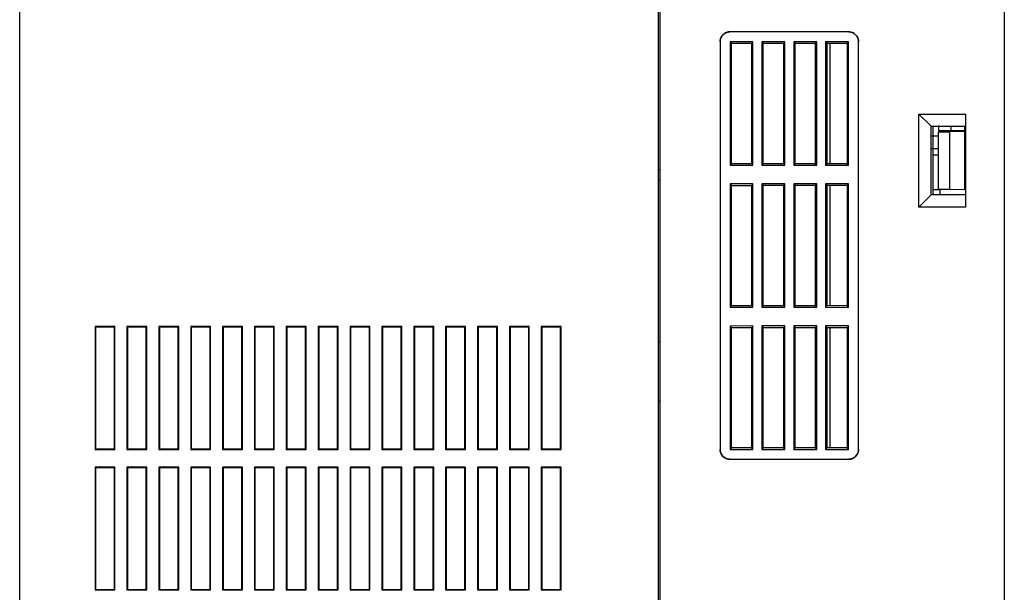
# Model space of a CAD drawing. Header units: millimetres. Extents: x 0 to 423, y 0 to 297.
# Tile 14 of 41: x 199 to 266, y 131 to 170. Entities that reach past the tile are written whole.
import ezdxf

# ---------------------------------------------------------------- set-up
doc = ezdxf.new("R2010")
doc.units = ezdxf.units.MM
doc.layers.add('实线', color=2, linetype='Continuous', lineweight=25)

msp = doc.modelspace()

# ---------------------------------------------------------------- linework, layer by layer
at = {"layer": '实线', "color": 2, "linetype": 'Continuous', "lineweight": 25, "true_color": 0xffff00}
for p, q in [((242.0897, 204.2754), (242.0897, 100.0036)), ((242.223, 100.0036), (242.223, 204.2754)), ((265.623, 204.2754), (265.623, 100.0036)), ((198.6897, 106.6643), (198.6897, 197.6428)), ((255.0466, 168.8978), (246.9709, 168.8978)), ((246.3042, 168.2311), (246.3042, 140.4887)), ((248.5368, 168.2213), (246.9767, 168.2203)), ((246.9767, 168.2205), (246.9767, 159.8277)), ((246.9767, 168.2203), (247.0741, 168.123)), ((247.0741, 168.123), (248.439, 168.1234)), ((247.0741, 159.9252), (247.0741, 168.1231)), ((248.5368, 168.2211), (248.439, 168.1234)), ((248.439, 168.1234), (248.439, 159.9248)), ((248.5368, 159.8271), (248.5368, 168.2211)), ((250.7048, 168.2226), (249.1421, 168.2217)), ((249.1421, 168.2218), (249.1421, 159.8264)), ((249.1421, 168.2217), (249.2401, 168.1237)), ((249.2401, 168.1237), (250.6063, 168.1241)), ((249.2401, 159.9245), (249.2401, 168.1238)), ((250.7048, 168.2225), (250.6063, 168.124)), ((250.6063, 168.124), (250.6063, 159.9242)), ((250.7048, 159.8258), (250.7048, 168.2225)), ((252.8728, 168.2239), (251.3074, 168.223)), ((251.3074, 168.2231), (251.3074, 159.8251)), ((251.3074, 168.223), (251.4061, 168.1243)), ((251.4061, 168.1243), (252.7736, 168.1248)), ((251.4061, 159.9238), (251.4061, 168.1244)), ((252.7736, 168.1248), (252.8728, 168.2239)), ((252.7736, 168.1247), (252.7736, 159.9236)), ((252.8728, 159.8245), (252.8728, 168.2238)), ((255.0408, 168.2253), (253.4728, 168.2243)), ((253.4728, 168.2245), (253.4728, 159.8238)), ((253.4728, 168.2243), (253.5721, 168.125)), ((253.5721, 168.125), (254.941, 168.1254)), ((253.5721, 159.9232), (253.5721, 168.1251)), ((253.7897, 159.9232), (253.7897, 168.1251)), ((255.0408, 168.2251), (254.941, 168.1254)), ((254.941, 168.1254), (254.941, 159.9229)), ((255.0408, 159.8231), (255.0408, 168.2251)), ((255.7133, 140.4887), (255.7133, 168.2311)), ((259.823, 163.3062), (262.9897, 163.3062)), ((259.823, 156.9728), (259.823, 163.3062)), ((259.823, 163.3062), (260.6563, 162.4728)), ((262.9897, 163.3062), (262.9897, 156.9728)), ((260.6563, 157.8062), (260.6563, 162.4728)), ((260.6563, 162.4728), (262.9897, 162.4728)), ((260.769, 162.4728), (260.769, 157.8062)), ((261.1525, 162.5191), (261.1526, 162.1816)), ((261.1526, 162.1816), (261.1526, 162.1862)), ((261.9934, 162.1654), (261.1526, 162.1816)), ((261.1526, 162.0872), (261.895, 162.1015)), ((261.1526, 158.1969), (261.1526, 162.0872)), ((262.9258, 162.1105), (261.895, 162.1015)), ((261.895, 162.1015), (261.895, 158.1904)), ((261.8981, 162.1901), (262.9897, 162.182)), ((261.9934, 162.4728), (261.9934, 162.1894)), ((262.9258, 162.1573), (261.9934, 162.1654)), ((262.9258, 162.4728), (262.9258, 162.1824)), ((262.9812, 162.1647), (262.9258, 162.1573)), ((262.9258, 162.1105), (262.9258, 158.1814)), ((262.9812, 162.1031), (262.9258, 162.1105)), ((262.9258, 162.0853), (262.9897, 162.0858)), ((262.9897, 162.1646), (262.9812, 162.1647)), ((262.9897, 162.1031), (262.9812, 162.1031)), ((261.1526, 161.8062), (260.6563, 161.8062)), ((262.9897, 161.8062), (262.9258, 161.8062)), ((260.6563, 160.9728), (261.1526, 160.9728)), ((262.9258, 160.9728), (262.9897, 160.9728)), ((260.7563, 160.5395), (261.1526, 160.5395)), ((262.9258, 160.5395), (262.9897, 160.5395)), ((262.9897, 160.0395), (262.9258, 160.0395)), ((242.223, 159.5146), (242.0897, 159.5141)), ((247.0741, 159.9252), (246.9767, 159.8279)), ((246.9767, 159.8279), (248.5368, 159.827)), ((248.439, 159.9248), (247.0741, 159.9252)), ((248.5368, 159.827), (248.439, 159.9248)), ((249.2401, 159.9246), (249.1421, 159.8266)), ((249.1421, 159.8266), (250.7048, 159.8256)), ((250.6063, 159.9241), (249.2401, 159.9246)), ((250.7048, 159.8256), (250.6063, 159.9241)), ((251.3074, 159.8251), (251.4061, 159.9238)), ((251.3074, 159.8253), (252.8728, 159.8243)), ((252.7736, 159.9235), (251.4061, 159.9239)), ((252.8728, 159.8243), (252.7736, 159.9235)), ((253.5721, 159.9232), (253.4728, 159.8239)), ((253.4728, 159.8239), (255.0408, 159.823)), ((254.941, 159.9228), (253.5721, 159.9232)), ((255.0408, 159.823), (254.941, 159.9228)), ((242.223, 158.8216), (242.0897, 158.8221)), ((248.5368, 158.5546), (246.9767, 158.5537)), ((246.9767, 158.5538), (246.9767, 150.1611)), ((246.9767, 158.5537), (247.0741, 158.4564)), ((247.0741, 158.4564), (248.439, 158.4568)), ((247.0741, 150.2585), (247.0741, 158.4564)), ((248.5368, 158.5545), (248.439, 158.4567)), ((248.439, 158.4567), (248.439, 150.2582)), ((248.5368, 150.1604), (248.5368, 158.5545)), ((250.7048, 158.556), (249.1421, 158.555)), ((249.1421, 158.5552), (249.1421, 150.1598)), ((249.1421, 158.555), (249.2401, 158.457)), ((249.2401, 158.457), (250.6063, 158.4574)), ((249.2401, 150.2579), (249.2401, 158.4571)), ((250.7048, 158.5558), (250.6063, 158.4574)), ((250.6063, 158.4574), (250.6063, 150.2575)), ((250.7048, 150.1591), (250.7048, 158.5558)), ((252.8728, 158.5573), (251.3074, 158.5563)), ((251.3074, 158.5565), (251.3074, 150.1584)), ((251.3074, 158.5563), (251.4061, 158.4577)), ((251.4061, 158.4577), (252.7736, 158.4581)), ((251.4061, 150.2572), (251.4061, 158.4577)), ((252.7736, 158.4581), (252.8728, 158.5573)), ((252.7736, 158.4581), (252.7736, 150.2569)), ((252.8728, 150.1578), (252.8728, 158.5571)), ((255.0408, 158.5586), (253.4728, 158.5576)), ((253.4728, 158.5578), (253.4728, 150.1571)), ((253.4728, 158.5576), (253.5721, 158.4583)), ((253.5721, 158.4583), (254.941, 158.4588)), ((253.5721, 150.2565), (253.5721, 158.4584)), ((253.7897, 150.2565), (253.7897, 158.4584)), ((255.0408, 158.5584), (254.941, 158.4587)), ((254.941, 158.4587), (254.941, 150.2562)), ((255.0408, 150.1565), (255.0408, 158.5584)), ((260.7563, 158.1395), (260.7563, 157.8062)), ((261.2563, 158.1395), (260.7563, 158.1395)), ((261.1526, 158.1969), (261.895, 158.1904)), ((261.2563, 158.196), (261.2563, 158.1395)), ((261.2563, 157.8062), (261.2563, 158.1395)), ((261.895, 158.1904), (262.9258, 158.1814)), ((262.9258, 158.1814), (262.9812, 158.181)), ((262.9812, 158.181), (262.9897, 158.1809)), ((259.823, 156.9728), (260.6563, 157.8062)), ((262.9897, 157.8062), (260.6563, 157.8062)), ((262.9897, 156.9728), (259.823, 156.9728)), ((247.0741, 150.2586), (246.9767, 150.1612)), ((246.9767, 150.1612), (248.5368, 150.1603)), ((248.439, 150.2581), (247.0741, 150.2586)), ((248.5368, 150.1603), (248.439, 150.2581)), ((249.2401, 150.2579), (249.1421, 150.1599)), ((249.1421, 150.1599), (250.7048, 150.159)), ((250.6063, 150.2575), (249.2401, 150.2579)), ((250.7048, 150.159), (250.6063, 150.2575)), ((251.3074, 150.1584), (251.4061, 150.2572)), ((251.3074, 150.1586), (252.8728, 150.1576)), ((252.7736, 150.2568), (251.4061, 150.2572)), ((252.8728, 150.1576), (252.7736, 150.2568)), ((253.5721, 150.2566), (253.4728, 150.1573)), ((253.4728, 150.1573), (255.0408, 150.1563)), ((254.941, 150.2562), (253.5721, 150.2566)), ((255.0408, 150.1563), (254.941, 150.2562)), ((205.1665, 148.8483), (203.8134, 148.8483)), ((203.8134, 148.8483), (203.8134, 140.4951)), ((203.8134, 148.8483), (203.8495, 148.8122)), ((203.8495, 148.8122), (203.8495, 140.5312)), ((205.1301, 148.8119), (203.8495, 148.8122)), ((205.1665, 148.8483), (205.1301, 148.8119)), ((205.1301, 140.5315), (205.1301, 148.8119)), ((205.1665, 140.4951), (205.1665, 148.8483)), ((207.3332, 148.8483), (205.98, 148.8483)), ((205.98, 148.8483), (205.98, 140.4951)), ((205.98, 148.8483), (206.0167, 148.8117)), ((207.2963, 148.8113), (206.0167, 148.8117)), ((206.0167, 148.8117), (206.0167, 140.5317)), ((207.3332, 148.8483), (207.2963, 148.8113)), ((207.2963, 140.5321), (207.2963, 148.8113)), ((207.3332, 140.4951), (207.3332, 148.8483)), ((209.4998, 148.8483), (208.1467, 148.8483)), ((208.1467, 148.8483), (208.1467, 140.4951)), ((208.1467, 148.8483), (208.1839, 148.8111)), ((209.4624, 148.8108), (208.1839, 148.8111)), ((208.1839, 148.8111), (208.1839, 140.5323)), ((209.4998, 148.8483), (209.4624, 148.8108)), ((209.4624, 140.5326), (209.4624, 148.8108)), ((209.4998, 140.4951), (209.4998, 148.8483)), ((210.3134, 148.8483), (210.3134, 140.4951)), ((211.6665, 148.8483), (210.3134, 148.8483)), ((210.351, 148.8106), (210.3134, 148.8483)), ((211.6285, 148.8103), (210.351, 148.8106)), ((210.351, 148.8106), (210.351, 140.5328)), ((211.6665, 148.8483), (211.6285, 148.8103)), ((211.6285, 140.5331), (211.6285, 148.8103)), ((211.6665, 140.4951), (211.6665, 148.8483)), ((213.8332, 148.8483), (212.48, 148.8483)), ((212.48, 148.8483), (212.48, 140.4951)), ((212.48, 148.8483), (212.5182, 148.8101)), ((212.5182, 148.8101), (212.5182, 140.5333)), ((213.7947, 148.8098), (212.5182, 148.8101)), ((213.8332, 148.8483), (213.7947, 148.8098)), ((213.7947, 140.5336), (213.7947, 148.8098)), ((213.8332, 140.4951), (213.8332, 148.8483)), ((214.6467, 148.8483), (214.6467, 140.4951)), ((215.9998, 148.8483), (214.6467, 148.8483)), ((214.6854, 148.8095), (214.6467, 148.8483)), ((215.9608, 148.8092), (214.6854, 148.8095)), ((214.6854, 148.8095), (214.6854, 140.5339)), ((215.9998, 148.8483), (215.9608, 148.8092)), ((215.9608, 140.5342), (215.9608, 148.8092)), ((215.9998, 140.4951), (215.9998, 148.8483)), ((218.1665, 148.8483), (216.8134, 148.8483)), ((216.8134, 148.8483), (216.8134, 140.4951)), ((216.8134, 148.8483), (216.8526, 148.809)), ((216.8526, 148.809), (216.8526, 140.5344)), ((218.1269, 148.8087), (216.8526, 148.809)), ((218.1665, 148.8483), (218.1269, 148.8087)), ((218.1269, 140.5347), (218.1269, 148.8087)), ((218.1665, 140.4951), (218.1665, 148.8483)), ((220.3332, 148.8483), (218.98, 148.8483)), ((218.98, 148.8483), (218.98, 140.4951)), ((218.98, 148.8483), (219.0198, 148.8085)), ((220.2931, 148.8082), (219.0198, 148.8085)), ((219.0198, 148.8085), (219.0198, 140.5349)), ((220.3332, 148.8483), (220.2931, 148.8082)), ((220.2931, 140.5352), (220.2931, 148.8082)), ((220.3332, 140.4951), (220.3332, 148.8483)), ((221.1467, 148.8483), (221.1467, 140.4951)), ((222.4998, 148.8483), (221.1467, 148.8483)), ((221.1467, 148.8483), (221.187, 148.808)), ((222.4592, 148.8076), (221.187, 148.808)), ((221.187, 148.808), (221.187, 140.5355)), ((222.4592, 148.8076), (222.4998, 148.8483)), ((222.4592, 140.5358), (222.4592, 148.8076)), ((222.4998, 140.4951), (222.4998, 148.8483)), ((223.3134, 148.8483), (223.3134, 140.4951)), ((224.6665, 148.8483), (223.3134, 148.8483)), ((223.3134, 148.8483), (223.3542, 148.8074)), ((223.3542, 148.8074), (223.3542, 140.536)), ((224.6254, 148.8071), (223.3542, 148.8074)), ((224.6254, 148.8071), (224.6665, 148.8483)), ((224.6254, 140.5363), (224.6254, 148.8071)), ((224.6665, 140.4951), (224.6665, 148.8483)), ((225.48, 148.8483), (225.48, 140.4951)), ((226.8332, 148.8483), (225.48, 148.8483)), ((225.5214, 148.8069), (225.48, 148.8483)), ((225.5214, 148.8069), (225.5214, 140.5365)), ((226.7915, 148.8066), (225.5214, 148.8069)), ((226.8332, 148.8483), (226.7915, 148.8066)), ((226.7915, 140.5368), (226.7915, 148.8066)), ((226.8332, 140.4951), (226.8332, 148.8483)), ((228.9998, 148.8483), (227.6467, 148.8483)), ((227.6467, 148.8483), (227.6467, 140.4951)), ((227.6467, 148.8483), (227.6886, 148.8064)), ((228.9576, 148.8061), (227.6886, 148.8064)), ((227.6886, 148.8064), (227.6886, 140.537)), ((228.9998, 148.8483), (228.9576, 148.8061)), ((228.9576, 140.5373), (228.9576, 148.8061)), ((228.9998, 140.4951), (228.9998, 148.8483)), ((231.1665, 148.8483), (229.8134, 148.8483)), ((229.8134, 148.8483), (229.8134, 140.4951)), ((229.8134, 148.8483), (229.8558, 148.8058)), ((229.8558, 148.8058), (229.8558, 140.5376)), ((231.1238, 148.8055), (229.8558, 148.8058)), ((231.1665, 148.8483), (231.1238, 148.8055)), ((231.1238, 140.5379), (231.1238, 148.8055)), ((231.1665, 140.4951), (231.1665, 148.8483)), ((233.3332, 148.8483), (231.98, 148.8483)), ((231.98, 148.8483), (231.98, 140.4951)), ((231.98, 148.8483), (232.023, 148.8053)), ((233.2899, 148.805), (232.023, 148.8053)), ((232.023, 148.8053), (232.023, 140.5381)), ((233.3332, 148.8483), (233.2899, 148.805)), ((233.2899, 140.5384), (233.2899, 148.805)), ((233.3332, 140.4951), (233.3332, 148.8483)), ((235.4998, 148.8483), (234.1467, 148.8483)), ((234.1467, 148.8483), (234.1467, 140.4951)), ((234.1467, 148.8483), (234.1902, 148.8048)), ((234.1902, 148.8048), (234.1902, 140.5386)), ((235.456, 148.8045), (234.1902, 148.8048)), ((235.4998, 148.8483), (235.456, 148.8045)), ((235.456, 140.5389), (235.456, 148.8045)), ((235.4998, 140.4951), (235.4998, 148.8483)), ((248.5368, 148.888), (246.9767, 148.887)), ((246.9767, 148.8872), (246.9767, 140.4944)), ((246.9767, 148.887), (247.0741, 148.7897)), ((247.0741, 148.7897), (248.439, 148.7901)), ((247.0741, 140.5919), (247.0741, 148.7898)), ((248.5368, 148.8878), (248.439, 148.79)), ((248.439, 148.79), (248.439, 140.5915)), ((248.5368, 140.4938), (248.5368, 148.8878)), ((250.7048, 148.8893), (249.1421, 148.8883)), ((249.1421, 148.8885), (249.1421, 140.4931)), ((249.1421, 148.8883), (249.2401, 148.7903)), ((249.2401, 148.7903), (250.6063, 148.7908)), ((249.2401, 140.5912), (249.2401, 148.7904)), ((250.7048, 148.8891), (250.6063, 148.7907)), ((250.6063, 148.7907), (250.6063, 140.5908)), ((250.7048, 140.4925), (250.7048, 148.8891)), ((252.8728, 148.8906), (251.3074, 148.8897)), ((251.3074, 148.8898), (251.3074, 140.4918)), ((251.3074, 148.8897), (251.4061, 148.791)), ((251.4061, 148.791), (252.7736, 148.7914)), ((251.4061, 140.5905), (251.4061, 148.791)), ((252.7736, 148.7914), (252.8728, 148.8906)), ((252.7736, 148.7914), (252.7736, 140.5902)), ((252.8728, 140.4911), (252.8728, 148.8905)), ((255.0408, 148.8919), (253.4728, 148.891)), ((253.4728, 148.8911), (253.4728, 140.4904)), ((253.4728, 148.891), (253.5721, 148.7917)), ((253.5721, 148.7917), (254.941, 148.7921)), ((253.5721, 140.5899), (253.5721, 148.7917)), ((253.7897, 140.5898), (253.7897, 148.7917)), ((255.0408, 148.8918), (254.941, 148.792)), ((254.941, 148.792), (254.941, 140.5895)), ((255.0408, 140.4898), (255.0408, 148.8918)), ((242.223, 147.8062), (242.0897, 147.8062)), ((242.0897, 143.8062), (242.223, 143.8062)), ((247.0741, 140.5919), (246.9767, 140.4946)), ((248.439, 140.5915), (247.0741, 140.5919)), ((248.5368, 140.4936), (248.439, 140.5915)), ((249.2401, 140.5912), (249.1421, 140.4932)), ((250.6063, 140.5908), (249.2401, 140.5912)), ((250.7048, 140.4923), (250.6063, 140.5908)), ((251.3074, 140.4918), (251.4061, 140.5905)), ((252.7736, 140.5902), (251.4061, 140.5906)), ((252.8728, 140.491), (252.7736, 140.5902)), ((253.5721, 140.5899), (253.4728, 140.4906)), ((254.941, 140.5895), (253.5721, 140.5899)), ((255.0408, 140.4896), (254.941, 140.5895)), ((203.8134, 140.4951), (203.8495, 140.5312)), ((203.8134, 140.4951), (205.1665, 140.4951)), ((203.8495, 140.5312), (205.1301, 140.5315)), ((205.1301, 140.5315), (205.1665, 140.4951)), ((205.98, 140.4951), (206.0167, 140.5317)), ((205.98, 140.4951), (207.3332, 140.4951)), ((206.0167, 140.5317), (207.2963, 140.5321)), ((207.2963, 140.5321), (207.3332, 140.4951)), ((208.1467, 140.4951), (208.1839, 140.5323)), ((208.1467, 140.4951), (209.4998, 140.4951)), ((208.1839, 140.5323), (209.4624, 140.5326)), ((209.4624, 140.5326), (209.4998, 140.4951)), ((210.3134, 140.4951), (210.351, 140.5328)), ((210.3134, 140.4951), (211.6665, 140.4951)), ((210.351, 140.5328), (211.6285, 140.5331)), ((211.6665, 140.4951), (211.6285, 140.5331)), ((212.48, 140.4951), (212.5182, 140.5333)), ((212.48, 140.4951), (213.8332, 140.4951)), ((212.5182, 140.5333), (213.7947, 140.5336)), ((213.7947, 140.5336), (213.8332, 140.4951)), ((214.6467, 140.4951), (214.6854, 140.5339)), ((214.6467, 140.4951), (215.9998, 140.4951)), ((214.6854, 140.5339), (215.9608, 140.5342)), ((215.9998, 140.4951), (215.9608, 140.5342)), ((216.8134, 140.4951), (216.8526, 140.5344)), ((216.8134, 140.4951), (218.1665, 140.4951)), ((216.8526, 140.5344), (218.1269, 140.5347)), ((218.1269, 140.5347), (218.1665, 140.4951)), ((218.98, 140.4951), (219.0198, 140.5349)), ((218.98, 140.4951), (220.3332, 140.4951)), ((219.0198, 140.5349), (220.2931, 140.5352)), ((220.2931, 140.5352), (220.3332, 140.4951)), ((221.1467, 140.4951), (221.187, 140.5355)), ((221.1467, 140.4951), (222.4998, 140.4951)), ((221.187, 140.5355), (222.4592, 140.5358)), ((222.4998, 140.4951), (222.4592, 140.5358)), ((223.3134, 140.4951), (223.3542, 140.536)), ((223.3134, 140.4951), (224.6665, 140.4951)), ((223.3542, 140.536), (224.6254, 140.5363)), ((224.6665, 140.4951), (224.6254, 140.5363)), ((225.48, 140.4951), (225.5214, 140.5365)), ((225.48, 140.4951), (226.8332, 140.4951)), ((225.5214, 140.5365), (226.7915, 140.5368)), ((226.8332, 140.4951), (226.7915, 140.5368)), ((227.6467, 140.4951), (227.6886, 140.537)), ((227.6467, 140.4951), (228.9998, 140.4951)), ((227.6886, 140.537), (228.9576, 140.5373)), ((228.9576, 140.5373), (228.9998, 140.4951)), ((229.8134, 140.4951), (229.8558, 140.5376)), ((229.8134, 140.4951), (231.1665, 140.4951)), ((229.8558, 140.5376), (231.1238, 140.5379)), ((231.1238, 140.5379), (231.1665, 140.4951)), ((231.98, 140.4951), (232.023, 140.5381)), ((231.98, 140.4951), (233.3332, 140.4951)), ((232.023, 140.5381), (233.2899, 140.5384)), ((233.2899, 140.5384), (233.3332, 140.4951)), ((234.1467, 140.4951), (234.1902, 140.5386)), ((234.1467, 140.4951), (235.4998, 140.4951)), ((234.1902, 140.5386), (235.456, 140.5389)), ((235.456, 140.5389), (235.4998, 140.4951)), ((246.9767, 140.4946), (248.5368, 140.4936)), ((249.1421, 140.4932), (250.7048, 140.4923)), ((251.3074, 140.4919), (252.8728, 140.491)), ((253.4728, 140.4906), (255.0408, 140.4896)), ((205.1665, 139.2816), (203.8134, 139.2816)), ((203.8134, 139.2816), (203.8134, 130.9285)), ((203.8134, 139.2816), (203.8495, 139.2455)), ((203.8495, 139.2455), (203.8495, 130.9646)), ((205.1301, 139.2452), (203.8495, 139.2455)), ((205.1665, 139.2816), (205.1301, 139.2452)), ((205.1301, 130.9649), (205.1301, 139.2452)), ((205.1665, 130.9285), (205.1665, 139.2816)), ((207.3332, 139.2816), (205.98, 139.2816)), ((205.98, 139.2816), (205.98, 130.9285)), ((205.98, 139.2816), (206.0167, 139.245)), ((207.2963, 139.2447), (206.0167, 139.245)), ((206.0167, 139.245), (206.0167, 130.9651)), ((207.3332, 139.2816), (207.2963, 139.2447)), ((207.2963, 130.9654), (207.2963, 139.2447)), ((207.3332, 130.9285), (207.3332, 139.2816)), ((208.1467, 139.2816), (208.1467, 130.9285)), ((209.4998, 139.2816), (208.1467, 139.2816)), ((208.1467, 139.2816), (208.1839, 139.2445)), ((209.4624, 139.2442), (208.1839, 139.2445)), ((208.1839, 139.2445), (208.1839, 130.9656)), ((209.4998, 139.2816), (209.4624, 139.2442)), ((209.4624, 130.9659), (209.4624, 139.2442)), ((209.4998, 130.9285), (209.4998, 139.2816)), ((210.3134, 139.2816), (210.3134, 130.9285)), ((211.6665, 139.2816), (210.3134, 139.2816)), ((210.3134, 139.2816), (210.351, 139.2439)), ((211.6285, 139.2436), (210.351, 139.2439)), ((210.351, 139.2439), (210.351, 130.9661)), ((211.6285, 139.2436), (211.6665, 139.2816)), ((211.6285, 130.9665), (211.6285, 139.2436)), ((211.6665, 130.9285), (211.6665, 139.2816)), ((213.8332, 139.2816), (212.48, 139.2816)), ((212.48, 139.2816), (212.48, 130.9285)), ((212.48, 139.2816), (212.5182, 139.2434)), ((213.7947, 139.2431), (212.5182, 139.2434)), ((212.5182, 139.2434), (212.5182, 130.9667)), ((213.8332, 139.2816), (213.7947, 139.2431)), ((213.7947, 130.967), (213.7947, 139.2431)), ((213.8332, 130.9285), (213.8332, 139.2816)), ((214.6467, 139.2816), (214.6467, 130.9285)), ((215.9998, 139.2816), (214.6467, 139.2816)), ((214.6854, 139.2429), (214.6467, 139.2816)), ((214.6854, 139.2429), (214.6854, 130.9672)), ((215.9608, 139.2426), (214.6854, 139.2429)), ((215.9998, 139.2816), (215.9608, 139.2426)), ((215.9608, 130.9675), (215.9608, 139.2426)), ((215.9998, 130.9285), (215.9998, 139.2816)), ((218.1665, 139.2816), (216.8134, 139.2816)), ((216.8134, 139.2816), (216.8134, 130.9285)), ((216.8134, 139.2816), (216.8526, 139.2423)), ((216.8526, 139.2423), (216.8526, 130.9677)), ((218.1269, 139.242), (216.8526, 139.2423)), ((218.1665, 139.2816), (218.1269, 139.242)), ((218.1269, 130.968), (218.1269, 139.242)), ((218.1665, 130.9285), (218.1665, 139.2816)), ((220.3332, 139.2816), (218.98, 139.2816)), ((218.98, 139.2816), (218.98, 130.9285)), ((218.98, 139.2816), (219.0198, 139.2418)), ((220.2931, 139.2415), (219.0198, 139.2418)), ((219.0198, 139.2418), (219.0198, 130.9683)), ((220.3332, 139.2816), (220.2931, 139.2415)), ((220.2931, 130.9686), (220.2931, 139.2415)), ((220.3332, 130.9285), (220.3332, 139.2816)), ((221.1467, 139.2816), (221.1467, 130.9285)), ((222.4998, 139.2816), (221.1467, 139.2816)), ((221.1467, 139.2816), (221.187, 139.2413)), ((221.187, 139.2413), (221.187, 130.9688)), ((222.4592, 139.241), (221.187, 139.2413)), ((222.4592, 139.241), (222.4998, 139.2816)), ((222.4592, 130.9691), (222.4592, 139.241)), ((222.4998, 130.9285), (222.4998, 139.2816)), ((224.6665, 139.2816), (223.3134, 139.2816)), ((223.3134, 139.2816), (223.3134, 130.9285)), ((223.3134, 139.2816), (223.3542, 139.2408)), ((224.6254, 139.2405), (223.3542, 139.2408)), ((223.3542, 139.2408), (223.3542, 130.9693)), ((224.6665, 139.2816), (224.6254, 139.2405)), ((224.6254, 130.9696), (224.6254, 139.2405)), ((224.6665, 130.9285), (224.6665, 139.2816)), ((225.48, 139.2816), (225.48, 130.9285)), ((226.8332, 139.2816), (225.48, 139.2816)), ((225.5214, 139.2402), (225.48, 139.2816)), ((225.5214, 139.2402), (225.5214, 130.9698)), ((226.7915, 139.2399), (225.5214, 139.2402)), ((226.8332, 139.2816), (226.7915, 139.2399)), ((226.7915, 130.9702), (226.7915, 139.2399)), ((226.8332, 130.9285), (226.8332, 139.2816)), ((228.9998, 139.2816), (227.6467, 139.2816)), ((227.6467, 139.2816), (227.6467, 130.9285)), ((227.6467, 139.2816), (227.6886, 139.2397)), ((228.9576, 139.2394), (227.6886, 139.2397)), ((227.6886, 139.2397), (227.6886, 130.9704)), ((228.9998, 139.2816), (228.9576, 139.2394)), ((228.9576, 130.9707), (228.9576, 139.2394)), ((228.9998, 130.9285), (228.9998, 139.2816)), ((229.8134, 139.2816), (229.8134, 130.9285)), ((231.1665, 139.2816), (229.8134, 139.2816)), ((229.8134, 139.2816), (229.8558, 139.2392)), ((229.8558, 139.2392), (229.8558, 130.9709)), ((231.1238, 139.2389), (229.8558, 139.2392)), ((231.1665, 139.2816), (231.1238, 139.2389)), ((231.1238, 130.9712), (231.1238, 139.2389)), ((231.1665, 130.9285), (231.1665, 139.2816)), ((231.98, 139.2816), (231.98, 130.9285)), ((233.3332, 139.2816), (231.98, 139.2816)), ((231.98, 139.2816), (232.023, 139.2386)), ((233.2899, 139.2383), (232.023, 139.2386)), ((232.023, 139.2386), (232.023, 130.9714)), ((233.3332, 139.2816), (233.2899, 139.2383)), ((233.2899, 130.9717), (233.2899, 139.2383)), ((233.3332, 130.9285), (233.3332, 139.2816)), ((235.4998, 139.2816), (234.1467, 139.2816)), ((234.1467, 139.2816), (234.1467, 130.9285)), ((234.1467, 139.2816), (234.1902, 139.2381)), ((235.456, 139.2378), (234.1902, 139.2381)), ((234.1902, 139.2381), (234.1902, 130.972)), ((235.4998, 139.2816), (235.456, 139.2378)), ((235.456, 130.9723), (235.456, 139.2378)), ((235.4998, 130.9285), (235.4998, 139.2816)), ((246.9709, 139.8221), (255.0466, 139.8221)), ((205.98, 131.5926), (206.0167, 131.5928)), ((213.7947, 131.6199), (213.8332, 131.62)), ((215.9608, 131.6275), (215.9998, 131.6276)), ((203.8134, 130.9285), (203.8495, 130.9646)), ((203.8134, 130.9285), (205.1665, 130.9285)), ((203.8495, 130.9646), (205.1301, 130.9649)), ((205.1301, 130.9649), (205.1665, 130.9285)), ((206.0167, 130.9651), (205.98, 130.9285)), ((205.98, 130.9285), (207.3332, 130.9285)), ((206.0167, 130.9651), (207.2963, 130.9654)), ((207.3332, 130.9285), (207.2963, 130.9654)), ((208.1839, 130.9656), (208.1467, 130.9285)), ((208.1467, 130.9285), (209.4998, 130.9285)), ((208.1839, 130.9656), (209.4624, 130.9659)), ((209.4998, 130.9285), (209.4624, 130.9659)), ((210.3134, 130.9285), (210.351, 130.9661)), ((210.3134, 130.9285), (211.6665, 130.9285)), ((210.351, 130.9661), (211.6285, 130.9665)), ((211.6665, 130.9285), (211.6285, 130.9665)), ((212.48, 130.9285), (212.5182, 130.9667)), ((212.48, 130.9285), (213.8332, 130.9285)), ((212.5182, 130.9667), (213.7947, 130.967)), ((213.7947, 130.967), (213.8332, 130.9285)), ((214.6467, 130.9285), (214.6854, 130.9672)), ((214.6467, 130.9285), (215.9998, 130.9285)), ((214.6854, 130.9672), (215.9608, 130.9675)), ((215.9998, 130.9285), (215.9608, 130.9675)), ((216.8134, 130.9285), (216.8526, 130.9677)), ((216.8134, 130.9285), (218.1665, 130.9285)), ((216.8526, 130.9677), (218.1269, 130.968)), ((218.1269, 130.968), (218.1665, 130.9285)), ((218.98, 130.9285), (219.0198, 130.9683)), ((218.98, 130.9285), (220.3332, 130.9285)), ((219.0198, 130.9683), (220.2931, 130.9686)), ((220.2931, 130.9686), (220.3332, 130.9285)), ((221.1467, 130.9285), (221.187, 130.9688)), ((221.1467, 130.9285), (222.4998, 130.9285)), ((221.187, 130.9688), (222.4592, 130.9691)), ((222.4998, 130.9285), (222.4592, 130.9691)), ((223.3134, 130.9285), (223.3542, 130.9693)), ((223.3134, 130.9285), (224.6665, 130.9285)), ((223.3542, 130.9693), (224.6254, 130.9696)), ((224.6254, 130.9696), (224.6665, 130.9285)), ((225.48, 130.9285), (225.5214, 130.9698)), ((225.48, 130.9285), (226.8332, 130.9285)), ((225.5214, 130.9698), (226.7915, 130.9702)), ((226.8332, 130.9285), (226.7915, 130.9702)), ((227.6467, 130.9285), (227.6886, 130.9704)), ((227.6467, 130.9285), (228.9998, 130.9285)), ((227.6886, 130.9704), (228.9576, 130.9707)), ((228.9576, 130.9707), (228.9998, 130.9285)), ((229.8558, 130.9709), (229.8134, 130.9285)), ((229.8134, 130.9285), (231.1665, 130.9285)), ((229.8558, 130.9709), (231.1238, 130.9712)), ((231.1665, 130.9285), (231.1238, 130.9712)), ((232.023, 130.9714), (231.98, 130.9285)), ((231.98, 130.9285), (233.3332, 130.9285)), ((232.023, 130.9714), (233.2899, 130.9717)), ((233.3332, 130.9285), (233.2899, 130.9717)), ((234.1467, 130.9285), (234.1902, 130.972)), ((234.1467, 130.9285), (235.4998, 130.9285)), ((234.1902, 130.972), (235.456, 130.9723)), ((235.456, 130.9723), (235.4998, 130.9285))]:
    msp.add_line(p, q, dxfattribs=at)
for points, knots in [([(246.9709, 168.8978), (246.9568, 168.8975), (246.9289, 168.897), (246.8871, 168.893), (246.8459, 168.8865), (246.8052, 168.8774), (246.7649, 168.8656), (246.696, 168.8408), (246.6022, 168.7925), (246.4963, 168.7057), (246.4096, 168.5999), (246.3548, 168.4937), (246.3235, 168.3974), (246.3072, 168.3149), (246.3052, 168.2591), (246.3042, 168.2311)], [0, 0, 0, 0, 0.0402761, 0.0802426, 0.1200582, 0.159883, 0.1998773, 0.2401994, 0.3700431, 0.5000574, 0.6299012, 0.7599156, 0.8401208, 0.919721, 1, 1, 1, 1]), ([(246.3042, 168.2311), (246.3045, 168.2452), (246.305, 168.2731), (246.309, 168.3149), (246.3155, 168.3561), (246.3246, 168.3968), (246.3363, 168.4371), (246.3612, 168.506), (246.4095, 168.5998), (246.4963, 168.7057), (246.6021, 168.7924), (246.7083, 168.8472), (246.8046, 168.8785), (246.8871, 168.8948), (246.9429, 168.8968), (246.9709, 168.8978)], [0, 0, 0, 0, 0.0402761, 0.0802426, 0.1200582, 0.159883, 0.1998773, 0.2401994, 0.3700431, 0.5000574, 0.6299012, 0.7599156, 0.8401208, 0.919721, 1, 1, 1, 1]), ([(255.7133, 168.2311), (255.713, 168.2452), (255.7125, 168.2731), (255.7085, 168.3149), (255.702, 168.3561), (255.6929, 168.3968), (255.6811, 168.4371), (255.6563, 168.506), (255.6079, 168.5998), (255.5212, 168.7057), (255.4153, 168.7924), (255.3091, 168.8472), (255.2129, 168.8785), (255.1304, 168.8948), (255.0746, 168.8968), (255.0466, 168.8978)], [0, 0, 0, 0, 0.0402761, 0.0802426, 0.1200582, 0.159883, 0.1998773, 0.2401994, 0.3700431, 0.5000574, 0.6299012, 0.7599156, 0.8401208, 0.919721, 1, 1, 1, 1]), ([(255.0466, 168.8978), (255.0606, 168.8975), (255.0886, 168.897), (255.1303, 168.893), (255.1716, 168.8865), (255.2123, 168.8774), (255.2525, 168.8656), (255.3215, 168.8408), (255.4153, 168.7925), (255.5211, 168.7057), (255.6079, 168.5999), (255.6627, 168.4937), (255.694, 168.3974), (255.7103, 168.3149), (255.7123, 168.2591), (255.7133, 168.2311)], [0, 0, 0, 0, 0.04027608, 0.08024263, 0.12005816, 0.15988299, 0.19987734, 0.2401994, 0.37004306, 0.50005742, 0.62990115, 0.75991559, 0.84012079, 0.919721, 1, 1, 1, 1]), ([(261.1526, 162.1862), (261.1529, 162.1864), (261.1534, 162.1868), (261.1579, 162.1874), (261.165, 162.188), (261.175, 162.1885), (261.188, 162.1889), (261.2152, 162.1897), (261.268, 162.1906), (261.3628, 162.1914), (261.4793, 162.1917), (261.5975, 162.1916), (261.7063, 162.1912), (261.8007, 162.1908), (261.8655, 162.1903), (261.8981, 162.1901)], [0, 0, 0, 0, 0.04046787, 0.08066163, 0.12072162, 0.16078958, 0.20100717, 0.24151448, 0.37071534, 0.50005899, 0.62925644, 0.75859859, 0.8392215, 0.91931028, 1, 1, 1, 1]), ([(246.3042, 140.4887), (246.3045, 140.4747), (246.305, 140.4467), (246.309, 140.405), (246.3155, 140.3638), (246.3246, 140.323), (246.3363, 140.2828), (246.3612, 140.2138), (246.4095, 140.12), (246.4963, 140.0142), (246.6021, 139.9274), (246.7083, 139.8726), (246.8046, 139.8413), (246.8871, 139.825), (246.9429, 139.8231), (246.9709, 139.8221)], [0, 0, 0, 0, 0.0402761, 0.0802426, 0.1200582, 0.159883, 0.1998773, 0.2401994, 0.3700431, 0.5000574, 0.6299012, 0.7599156, 0.8401208, 0.919721, 1, 1, 1, 1]), ([(246.9709, 139.8221), (246.9568, 139.8223), (246.9289, 139.8228), (246.8871, 139.8269), (246.8459, 139.8333), (246.8052, 139.8425), (246.7649, 139.8542), (246.696, 139.8791), (246.6022, 139.9274), (246.4963, 140.0141), (246.4096, 140.12), (246.3548, 140.2262), (246.3235, 140.3225), (246.3072, 140.4049), (246.3052, 140.4607), (246.3042, 140.4887)], [0, 0, 0, 0, 0.0402761, 0.0802426, 0.1200582, 0.159883, 0.1998773, 0.2401994, 0.3700431, 0.5000574, 0.6299012, 0.7599156, 0.8401208, 0.919721, 1, 1, 1, 1]), ([(255.0466, 139.8221), (255.0606, 139.8223), (255.0886, 139.8228), (255.1303, 139.8269), (255.1716, 139.8333), (255.2123, 139.8425), (255.2525, 139.8542), (255.3215, 139.8791), (255.4153, 139.9274), (255.5211, 140.0141), (255.6079, 140.12), (255.6627, 140.2262), (255.694, 140.3225), (255.7103, 140.4049), (255.7123, 140.4607), (255.7133, 140.4887)], [0, 0, 0, 0, 0.0402761, 0.0802426, 0.1200582, 0.159883, 0.1998773, 0.2401994, 0.3700431, 0.5000574, 0.6299012, 0.7599156, 0.8401208, 0.919721, 1, 1, 1, 1]), ([(255.7133, 140.4887), (255.713, 140.4747), (255.7125, 140.4467), (255.7085, 140.405), (255.702, 140.3638), (255.6929, 140.323), (255.6811, 140.2828), (255.6563, 140.2138), (255.6079, 140.12), (255.5212, 140.0142), (255.4153, 139.9274), (255.3091, 139.8726), (255.2129, 139.8413), (255.1304, 139.825), (255.0746, 139.8231), (255.0466, 139.8221)], [0, 0, 0, 0, 0.0402761, 0.0802426, 0.1200582, 0.159883, 0.1998773, 0.2401994, 0.3700431, 0.5000574, 0.6299012, 0.7599156, 0.8401208, 0.919721, 1, 1, 1, 1])]:
    msp.add_open_spline(points, degree=3, knots=knots, dxfattribs=at)

doc.saveas('drawing.dxf')
